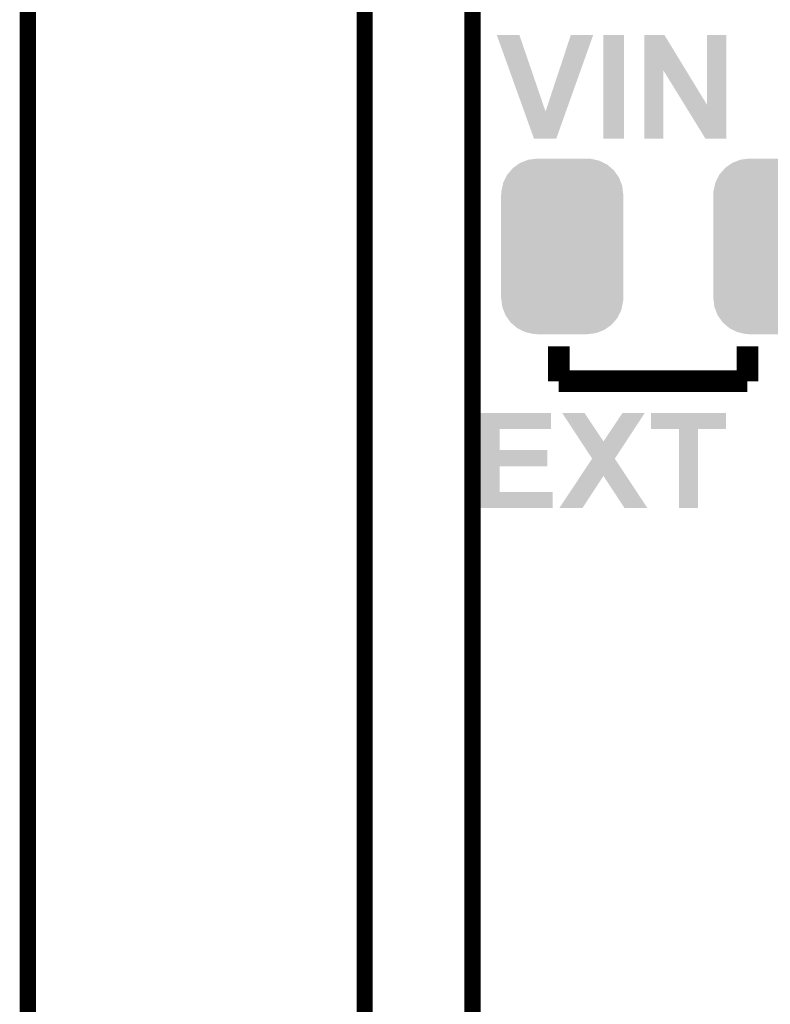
# Model space of a CAD drawing. Extents: x -1.3 to 24.2, y -3.9 to 53.4.
# Tile 29 of 34: x -1.3 to 5.7, y 35.6 to 44.9. Entities that reach past the tile are written whole.
import ezdxf

# ---------------------------------------------------------------- set-up
doc = ezdxf.new("R2010")
doc.units = 0
doc.layers.get('0').update_dxf_attribs({"linetype": 'CONTINUOUS'})
for name, color, linetype in [('BOOST_12_CLICK_V101_GKO', 5, 'CONTINUOUS'), ('BOOST_12_CLICK_V101_GTO', 14, 'CONTINUOUS'), ('BOOST_12_CLICK_V101_GTS', 12, 'CONTINUOUS')]:
    doc.layers.add(name, color=color, linetype=linetype)

# ---------------------------------------------------------------- blocks, each defined once
blk = doc.blocks.new('CUSTOM_74')
for points in [[(-0.464512, 0.738408), (-0.420946, 0.769256), (0.460796, 0.738408), (0.425156, 0.769256)], [(-0.420946, 0.769256), (-0.396894, 0.786286), (0.425156, 0.769256), (0.391508, 0.786286)], [(-0.396894, 0.786286), (-0.344522, 0.80667), (0.391508, 0.786286), (0.351232, 0.80667)], [(-0.344522, 0.80667), (-0.319682, 0.816338), (0.351232, 0.80667), (0.308712, 0.816338)], [(-0.319682, 0.816338), (-0.251122, 0.82504), (0.308712, 0.816338), (0.27044, 0.82504)], [(-0.251122, 0.82504), (-0.23749, 0.82677), (0.27044, 0.82504), (0.23749, 0.82677)], [(-0.532704, 0.647234), (-0.5185, 0.67556), (0.535424, 0.647234), (0.515528, 0.67556)], [(-0.5185, 0.67556), (-0.484594, 0.715032), (0.515528, 0.67556), (0.4878, 0.715032)], [(-0.484594, 0.715032), (-0.464512, 0.738408), (0.4878, 0.715032), (0.460796, 0.738408)], [(-0.573704, 0.520636), (-0.562694, 0.569912), (0.571254, 0.520636), (0.565186, 0.569912)], [(-0.562694, 0.569912), (-0.555636, 0.601496), (0.565186, 0.569912), (0.55303, 0.601496)], [(-0.555636, 0.601496), (-0.532704, 0.647234), (0.55303, 0.601496), (0.535424, 0.647234)], [(-0.57658, -0.48768), (-0.57658, 0.48768), (0.57658, -0.48768), (0.57658, 0.48768)], [(-0.57531, 0.48768), (-0.573704, 0.520636), (0.57531, 0.48768), (0.571254, 0.520636)], [(-0.571252, -0.520636), (-0.57531, -0.48768), (0.573704, -0.520636), (0.57531, -0.48768)], [(-0.565186, -0.569912), (-0.571252, -0.520636), (0.562692, -0.569912), (0.573704, -0.520636)], [(-0.553028, -0.601496), (-0.565186, -0.569912), (0.555636, -0.601496), (0.562692, -0.569912)], [(-0.535424, -0.647234), (-0.553028, -0.601496), (0.532702, -0.647234), (0.555636, -0.601496)], [(-0.515526, -0.67556), (-0.535424, -0.647234), (0.5185, -0.67556), (0.532702, -0.647234)], [(-0.4878, -0.715032), (-0.515526, -0.67556), (0.484592, -0.715032), (0.5185, -0.67556)], [(-0.460794, -0.738408), (-0.4878, -0.715032), (0.464512, -0.738408), (0.484592, -0.715032)], [(-0.425156, -0.769256), (-0.460794, -0.738408), (0.420944, -0.769256), (0.464512, -0.738408)], [(-0.391506, -0.786286), (-0.425156, -0.769256), (0.396894, -0.786286), (0.420944, -0.769256)], [(-0.351232, -0.80667), (-0.391506, -0.786286), (0.34452, -0.80667), (0.396894, -0.786286)], [(-0.30871, -0.816338), (-0.351232, -0.80667), (0.319682, -0.816338), (0.34452, -0.80667)], [(-0.27044, -0.82504), (-0.30871, -0.816338), (0.25112, -0.82504), (0.319682, -0.816338)], [(-0.23749, -0.82677), (-0.27044, -0.82504), (0.23749, -0.82677), (0.25112, -0.82504)]]:
    blk.add_solid(points)

msp = doc.modelspace()

# ---------------------------------------------------------------- linework, layer by layer
at = {"layer": 'BOOST_12_CLICK_V101_GKO', "const_width": 0.1524}
for points in [[(1.905, 24.80056), (1.905, 53.34)], [(2.921, 25.4), (2.921, 53.34)], [(-1.27, -3.81), (-1.27, 51.054)]]:
    msp.add_lwpolyline(points, dxfattribs=at)
at = {"layer": 'BOOST_12_CLICK_V101_GTO', "const_width": 0.2032}
for points in [[(3.7338, 41.5036), (3.7338, 41.8338)], [(5.5118, 41.5036), (5.5118, 41.8338)], [(3.7338, 41.5036), (5.5118, 41.5036)]]:
    msp.add_lwpolyline(points, dxfattribs=at)
at = {"layer": 'BOOST_12_CLICK_V101_GTO'}
for points in [[(3.149634, 44.764942), (3.149628, 44.764956), (3.362964, 44.764942), (3.149628, 44.764956)], [(3.408824, 44.043668), (3.149634, 44.764942), (3.609362, 44.043668), (3.362964, 44.764942)], [(3.609362, 44.043668), (3.848108, 44.76493), (3.80157, 44.043668), (4.05891, 44.76493)], [(3.848108, 44.76493), (3.848118, 44.76496), (4.05891, 44.76493), (3.848118, 44.76496)], [(4.1529, 43.789624), (4.152922, 44.764936), (4.348456, 43.789624), (4.34848, 44.764936)], [(4.152922, 44.764936), (4.152924, 44.76496), (4.34848, 44.764936), (4.152924, 44.76496)], [(4.538994, 44.432134), (4.539002, 44.76495), (4.932542, 44.432134), (4.729482, 44.76495)], [(4.539002, 44.76495), (4.539004, 44.76496), (4.729482, 44.76495), (4.539004, 44.76496)], [(5.1308, 44.107188), (5.130822, 44.764936), (5.313662, 44.107188), (5.31368, 44.764936)], [(5.130822, 44.764936), (5.130824, 44.76496), (5.31368, 44.764936), (5.130824, 44.76496)], [(4.53898, 43.789624), (4.538994, 44.432134), (4.719296, 43.789624), (4.71932, 44.432134)], [(4.919712, 44.107188), (4.71932, 44.432134), (5.1308, 44.107188), (4.932542, 44.432134)], [(3.500116, 43.789618), (3.408824, 44.043668), (3.710928, 43.789618), (3.80157, 44.043668)], [(5.115558, 43.78961), (4.919712, 44.107188), (5.313656, 43.78961), (5.313662, 44.107188)], [(3.710922, 43.7896), (3.500116, 43.789618), (3.710922, 43.7896), (3.710928, 43.789618)], [(4.348456, 43.7896), (4.1529, 43.789624), (4.348456, 43.7896), (4.348456, 43.789624)], [(4.719296, 43.7896), (4.53898, 43.789624), (4.719296, 43.7896), (4.719296, 43.789624)], [(5.313656, 43.7896), (5.115558, 43.78961), (5.313656, 43.7896), (5.313656, 43.78961)], [(2.997218, 41.05402), (2.997222, 41.203856), (3.660116, 41.05402), (3.66014, 41.203856)], [(2.997222, 41.203856), (2.997224, 41.20388), (3.66014, 41.203856), (2.997224, 41.20388)], [(3.766872, 41.203872), (3.766866, 41.20388), (3.977642, 41.203872), (3.766866, 41.20388)], [(3.94199, 40.937208), (3.766872, 41.203872), (4.15546, 40.937208), (3.977642, 41.203872)], [(4.15546, 40.937208), (4.333224, 41.203842), (4.368918, 40.937208), (4.544034, 41.203842)], [(4.333224, 41.203842), (4.33325, 41.20388), (4.544034, 41.203842), (4.33325, 41.20388)], [(4.60248, 41.054044), (4.602502, 41.203856), (5.311116, 41.054044), (5.31114, 41.203856)], [(4.602502, 41.203856), (4.602504, 41.20388), (5.31114, 41.203856), (4.602504, 41.20388)], [(2.997214, 40.8559), (2.997218, 41.053996), (3.177564, 40.8559), (3.17754, 41.053996)], [(2.997218, 41.053996), (2.997218, 41.05402), (3.17754, 41.053996), (3.660116, 41.05402)], [(4.866616, 41.05402), (4.60248, 41.054044), (5.311116, 41.05402), (5.311116, 41.054044)], [(4.866618, 41.053996), (4.866616, 41.05402), (5.04698, 41.053996), (5.311116, 41.05402)], [(4.86664, 40.309824), (4.866618, 41.053996), (5.046956, 40.309824), (5.04698, 41.053996)], [(4.048752, 40.774634), (3.94199, 40.937208), (4.262146, 40.774634), (4.368918, 40.937208)], [(2.99721, 40.7035), (2.997214, 40.855876), (3.627096, 40.7035), (3.62712, 40.855876)], [(2.997214, 40.855876), (2.997214, 40.8559), (3.62712, 40.855876), (3.177564, 40.8559)], [(3.940354, 40.61203), (4.048732, 40.774604), (4.369608, 40.61203), (4.262128, 40.774604)], [(4.048732, 40.774604), (4.048752, 40.774634), (4.262128, 40.774604), (4.262146, 40.774634)], [(2.997204, 40.4622), (2.99721, 40.703476), (3.177564, 40.4622), (3.17754, 40.703476)], [(2.99721, 40.703476), (2.99721, 40.7035), (3.17754, 40.703476), (3.627096, 40.7035)], [(3.738906, 40.30984), (3.940354, 40.61203), (3.957336, 40.30984), (4.15542, 40.61203)], [(4.353558, 40.30981), (4.15542, 40.61203), (4.569408, 40.30981), (4.369608, 40.61203)], [(2.9972, 40.309824), (2.997204, 40.462176), (3.677896, 40.309824), (3.67792, 40.462176)], [(2.997204, 40.462176), (2.997204, 40.4622), (3.67792, 40.462176), (3.177564, 40.4622)], [(3.677896, 40.3098), (2.9972, 40.309824), (3.677896, 40.3098), (3.677896, 40.309824)], [(3.95731, 40.3098), (3.738906, 40.30984), (3.95731, 40.3098), (3.957336, 40.30984)], [(4.569414, 40.3098), (4.569408, 40.30981), (4.569414, 40.3098), (4.353558, 40.30981)], [(5.046956, 40.3098), (4.86664, 40.309824), (5.046956, 40.3098), (5.046956, 40.309824)]]:
    msp.add_solid(points, dxfattribs=at)

# ---------------------------------------------------------------- block references
at = {"layer": 'BOOST_12_CLICK_V101_GTS'}
for p in [(3.76682, 42.7736), (5.7658, 42.7736)]:
    msp.add_blockref('CUSTOM_74', p, dxfattribs=at)

doc.saveas('drawing.dxf')
